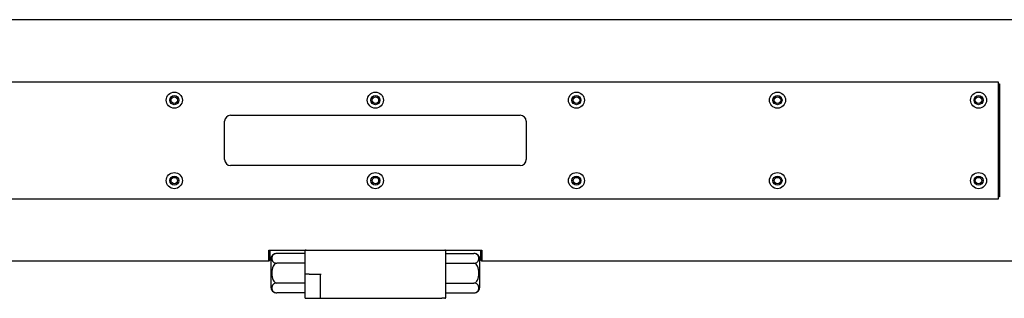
# Model space of a CAD drawing. Extents: x 0 to 2359, y -14 to 1663.
# Tile 5 of 39: x 931 to 1176, y 1088 to 1157. Entities that reach past the tile are written whole.
import ezdxf

# ---------------------------------------------------------------- set-up
doc = ezdxf.new("R2010")
doc.units = 0
doc.header["$LTSCALE"] = 25.4
doc.layers.get('0').update_dxf_attribs({"linetype": 'CONTINUOUS'})

msp = doc.modelspace()

# ---------------------------------------------------------------- linework, layer by layer
for p, q in [((1179.0868153, 1156.8229379), (855.5868153, 1156.8229379)), ((1174.8368153, 1141.3229379), (864.8368153, 1141.3229379)), ((1174.8368153, 1112.3229379), (1174.8368153, 1141.3229379)), ((1174.8368153, 1140.885299), (1175.0868153, 1140.885299)), ((1175.0868153, 1140.885299), (1175.0868153, 1112.7605768)), ((982.3368153, 1122.0729379), (982.3368153, 1131.5729379)), ((983.8368153, 1133.0729379), (1055.8368153, 1133.0729379)), ((1057.3368153, 1131.5729379), (1057.3368153, 1122.0729379)), ((1055.8368153, 1120.5729379), (983.8368153, 1120.5729379)), ((864.8368153, 1112.3229379), (1174.8368153, 1112.3229379)), ((1175.0868153, 1112.7605768), (1174.8368153, 1112.7605768)), ((993.3368153, 1096.8229379), (993.3368153, 1099.5729379)), ((993.3368153, 1099.5729379), (1046.3368153, 1099.5729379)), ((993.5868153, 1099.5729379), (993.5868153, 1097.0729379)), ((1046.0868153, 1097.0729379), (1046.0868153, 1099.5729379)), ((1046.3368153, 1099.5729379), (1046.3368153, 1096.8229379)), ((993.5868153, 1097.0729379), (993.3368153, 1096.8229379)), ((993.8368153, 1097.2304152), (993.8368153, 1090.4154606)), ((1002.3368153, 1098.7304152), (995.3368153, 1098.7304152)), ((1002.3368153, 1099.3229379), (1002.3368153, 1093.5729379)), ((1037.3368153, 1087.8229379), (1037.3368153, 1099.3229379)), ((1037.3368153, 1098.7304152), (1044.3368153, 1098.7304152)), ((1045.8368153, 1090.4154606), (1045.8368153, 1097.2304152)), ((1046.0868153, 1097.0729379), (1046.3368153, 1096.8229379)), ((993.3368153, 1096.8229379), (882.5868153, 1096.8229379)), ((1002.3368153, 1096.2766766), (995.3368153, 1096.2766766)), ((1037.3368153, 1096.2766766), (1044.3368153, 1096.2766766)), ((1179.0868153, 1096.8229379), (1046.3368153, 1096.8229379)), ((1002.3368153, 1093.5729379), (1002.3368153, 1087.8229379)), ((1003.3368153, 1093.5729379), (1002.3368153, 1093.5729379)), ((1003.3368153, 1093.5729379), (1006.3368153, 1093.5729379)), ((1006.0868153, 1093.5729379), (1006.0868153, 1087.8229379)), ((1002.3368153, 1091.3691993), (995.3368153, 1091.3691993)), ((1037.3368153, 1091.3691993), (1044.3368153, 1091.3691993)), ((1002.3368153, 1088.9154606), (995.3368153, 1088.9154606)), ((1002.5868153, 1087.5729379), (1005.0868153, 1087.5729379)), ((1005.0868153, 1087.5729379), (1006.3368153, 1087.5729379)), ((1006.3368153, 1087.5729379), (1036.3368153, 1087.5729379)), ((1037.0868153, 1087.5729379), (1036.3368153, 1087.5729379)), ((1037.3368153, 1088.9154606), (1044.3368153, 1088.9154606))]:
    msp.add_line(p, q)
for centre, radius in [((969.8368153, 1136.8229379), 2), ((1019.8368153, 1136.8229379), 2), ((1069.8368153, 1136.8229379), 2), ((1119.8368153, 1136.8229379), 2), ((1169.8368153, 1136.8229379), 2), ((969.8368153, 1136.8229379), 1.125), ((969.8368153, 1136.8229379), 0.8105), ((1019.8368153, 1136.8229379), 1.125), ((1019.8368153, 1136.8229379), 0.8105), ((1069.8368153, 1136.8229379), 1.125), ((1069.8368153, 1136.8229379), 0.8105), ((1119.8368153, 1136.8229379), 1.125), ((1119.8368153, 1136.8229379), 0.8105), ((1169.8368153, 1136.8229379), 1.125), ((1169.8368153, 1136.8229379), 0.8105), ((969.8368153, 1116.8229379), 2), ((969.8368153, 1116.8229379), 1.125), ((969.8368153, 1116.8229379), 0.8105), ((1019.8368153, 1116.8229379), 2), ((1019.8368153, 1116.8229379), 1.125), ((1019.8368153, 1116.8229379), 0.8105), ((1069.8368153, 1116.8229379), 2), ((1069.8368153, 1116.8229379), 1.125), ((1069.8368153, 1116.8229379), 0.8105), ((1119.8368153, 1116.8229379), 2), ((1119.8368153, 1116.8229379), 1.125), ((1119.8368153, 1116.8229379), 0.8105), ((1169.8368153, 1116.8229379), 2), ((1169.8368153, 1116.8229379), 1.125), ((1169.8368153, 1116.8229379), 0.8105)]:
    msp.add_circle(centre, radius)
for centre, radius, start, end in [((983.8368153, 1131.5729379), 1.5, 90, 180), ((1055.8368153, 1131.5729379), 1.5, 0, 90), ((983.8368153, 1122.0729379), 1.5, 180, 270), ((1055.8368153, 1122.0729379), 1.5, 270, 0), ((1002.5868153, 1099.3229379), 0.25, 90, 180), ((1037.0868153, 1099.3229379), 0.25, 0, 90), ((995.3368153, 1097.2304152), 1.5, 90, 180), ((1044.3368153, 1097.2304152), 1.5, 0, 90), ((995.3368153, 1090.4154606), 1.5, 180, 270), ((1044.3368153, 1090.4154606), 1.5, 270, 0), ((1002.5868153, 1087.8229379), 0.25, 180, 270), ((1006.3368153, 1087.8229379), 0.25, 180, 270), ((1037.0868153, 1087.8229379), 0.25, 270, 0)]:
    msp.add_arc(centre, radius, start, end)
for points in [[(1174.8368153, 1140.3437552), (1174.9593612, 1140.6133942), (1175.0868153, 1140.885299)], [(1175.0868153, 1112.7605768), (1174.9593612, 1113.0324817), (1174.8368153, 1113.3021206)]]:
    msp.add_rational_spline(points, [1, 1.00004107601, 1], degree=2)
for points in [[(995.3368153, 1098.7304152), (995.2426253, 1098.7304152), (995.1318968, 1098.7190737), (994.9389269, 1098.680046), (994.8257906, 1098.6416269), (994.6191671, 1098.5446239), (994.5045552, 1098.4606358), (994.1715039, 1098.1298284), (994.0957853, 1097.7891731), (994.0957853, 1097.2179187), (994.1715039, 1096.8772634), (994.5045552, 1096.546456), (994.6191671, 1096.4624679), (994.8257906, 1096.3654649), (994.9389269, 1096.3270458), (995.1318968, 1096.2880181), (995.2426253, 1096.2766766), (995.3368153, 1096.2766766)], [(1044.3368153, 1096.2766766), (1044.4310053, 1096.2766766), (1044.5417338, 1096.2880181), (1044.7347037, 1096.3270458), (1044.84784, 1096.3654649), (1045.0544634, 1096.4624679), (1045.1690753, 1096.546456), (1045.5021267, 1096.8772634), (1045.5778453, 1097.2179187), (1045.5778453, 1097.7891731), (1045.5021267, 1098.1298284), (1045.1690753, 1098.4606358), (1045.0544634, 1098.5446239), (1044.84784, 1098.6416269), (1044.7347037, 1098.680046), (1044.5417338, 1098.7190737), (1044.4310053, 1098.7304152), (1044.3368153, 1098.7304152)], [(995.3368153, 1096.2766766), (995.2426253, 1096.2766766), (995.1318968, 1096.2539935), (994.9389269, 1096.1759382), (994.8257906, 1096.0991), (994.6191671, 1095.9050939), (994.5045552, 1095.7371176), (994.1715039, 1095.0755029), (994.0957853, 1094.3941923), (994.0957853, 1093.2516836), (994.1715039, 1092.570373), (994.5045552, 1091.9087582), (994.6191671, 1091.740782), (994.8257906, 1091.5467759), (994.9389269, 1091.4699377), (995.1318968, 1091.3918824), (995.2426253, 1091.3691993), (995.3368153, 1091.3691993)], [(1044.3368153, 1091.3691993), (1044.4310053, 1091.3691993), (1044.5417338, 1091.3918824), (1044.7347037, 1091.4699377), (1044.84784, 1091.5467759), (1045.0544634, 1091.740782), (1045.1690753, 1091.9087582), (1045.5021267, 1092.570373), (1045.5778453, 1093.2516836), (1045.5778453, 1094.3941923), (1045.5021267, 1095.0755029), (1045.1690753, 1095.7371176), (1045.0544634, 1095.9050939), (1044.84784, 1096.0991), (1044.7347037, 1096.1759382), (1044.5417338, 1096.2539935), (1044.4310053, 1096.2766766), (1044.3368153, 1096.2766766)], [(995.3368153, 1091.3691993), (995.2426253, 1091.3691993), (995.1318968, 1091.3578577), (994.9389269, 1091.3188301), (994.8257906, 1091.280411), (994.6191671, 1091.1834079), (994.5045552, 1091.0994198), (994.1715039, 1090.7686124), (994.0957853, 1090.4279571), (994.0957853, 1089.8567028), (994.1715039, 1089.5160475), (994.5045552, 1089.1852401), (994.6191671, 1089.101252), (994.8257906, 1089.0042489), (994.9389269, 1088.9658298), (995.1318968, 1088.9268022), (995.2426253, 1088.9154606), (995.3368153, 1088.9154606)], [(1044.3368153, 1088.9154606), (1044.4310053, 1088.9154606), (1044.5417338, 1088.9268022), (1044.7347037, 1088.9658298), (1044.84784, 1089.0042489), (1045.0544634, 1089.101252), (1045.1690753, 1089.1852401), (1045.5021267, 1089.5160475), (1045.5778453, 1089.8567028), (1045.5778453, 1090.4279571), (1045.5021267, 1090.7686124), (1045.1690753, 1091.0994198), (1045.0544634, 1091.1834079), (1044.84784, 1091.280411), (1044.7347037, 1091.3188301), (1044.5417338, 1091.3578577), (1044.4310053, 1091.3691993), (1044.3368153, 1091.3691993)]]:
    msp.add_open_spline(points, degree=3, knots=[0.5693236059, 0.5693236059, 0.5693236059, 0.5693236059, 0.6258375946, 0.6258375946, 0.6942187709, 0.6942187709, 0.7958946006, 0.7958946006, 1.1386472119, 1.1386472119, 1.4813998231, 1.4813998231, 1.5830756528, 1.5830756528, 1.6514568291, 1.6514568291, 1.7079708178, 1.7079708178, 1.7079708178, 1.7079708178])

doc.saveas('drawing.dxf')
